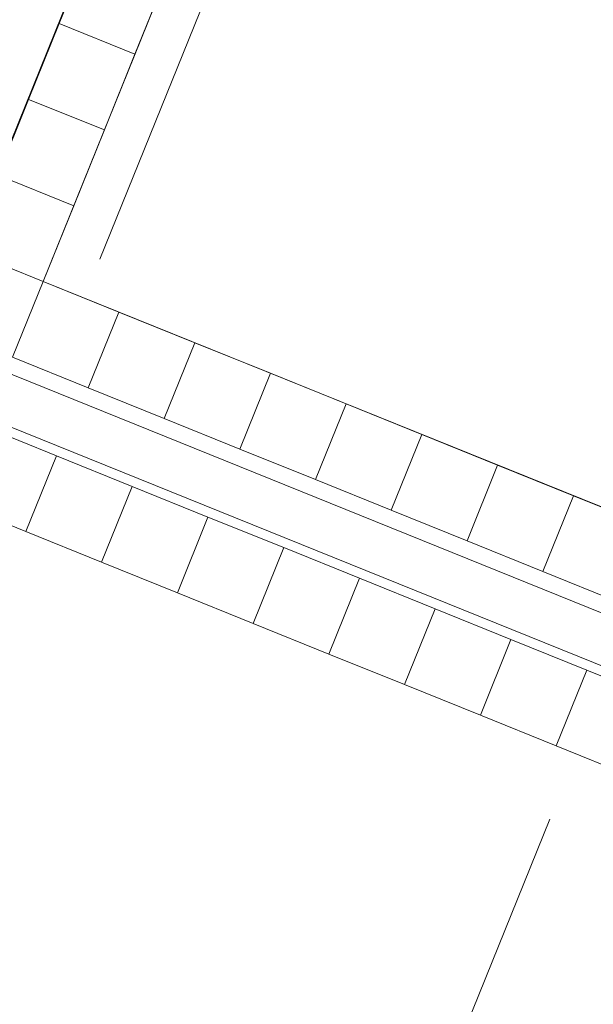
# Model space of a CAD drawing. Header units: millimetres. Extents: x -526411 to -400573, y 47353 to 130199.
# Tile 214 of 256: x -476555 to -473044, y 76331 to 82358. Entities that reach past the tile are written whole.
import ezdxf

# ---------------------------------------------------------------- set-up
doc = ezdxf.new("R2010")
doc.units = ezdxf.units.MM
for name, color, linetype, lineweight in [('01_ALGEMEEN', 7, 'Continuous', 18), ('18_BESTAANDE_CONSTRUCTIE', 7, 'Continuous', 18), ('HATCH_REACTORS', 7, 'Continuous', 18), ('m-pg-03_AI_dwg', 8, 'Continuous', 18)]:
    doc.layers.add(name, color=color, linetype=linetype, lineweight=lineweight)

# ---------------------------------------------------------------- blocks, each defined once
blk = doc.blocks.new('m-pg-03_AI_dwg_block 2008-640975-3e Verdieping - Percelen telling LI')
at = {"layer": '01_ALGEMEEN', "color": 133, "flags": 128}
blk.add_lwpolyline([(-535.06, -218.2), (-222.17, -344.64), (-436.67, -876.73), (-749.97, -750.13)], dxfattribs=at)
blk = doc.blocks.new('m-pg-03_AI_dwg_block 2009-640976-3e Verdieping - Percelen telling LI')
at = {"layer": '01_ALGEMEEN', "color": 133, "flags": 128}
blk.add_lwpolyline([(-540.11, -230.74), (-239.75, -352.1), (-444.14, -859.14), (-744.9, -737.61)], dxfattribs=at)
blk = doc.blocks.new('m-pg-03_AI_dwg_block 2041-641007-3e Verdieping - Percelen telling LI')
at = {"layer": '01_ALGEMEEN', "color": 213, "lineweight": 13}
blk.add_line((-337.04, -360.81), (-407.42, -535.11), dxfattribs=at)
blk = doc.blocks.new('m-pg-03_AI_dwg_block 2042-641008-3e Verdieping - Percelen telling LI')
at = {"layer": '01_ALGEMEEN', "color": 253, "lineweight": 25}
blk.add_line((-407.42, -535.11), (-415.32, -507.24), dxfattribs=at)
blk = doc.blocks.new('m-pg-03_AI_dwg_block 2043-641009-3e Verdieping - Percelen telling LI')
at = {"layer": '01_ALGEMEEN', "color": 253, "lineweight": 25}
blk.add_line((-407.42, -535.11), (-383.23, -520.53), dxfattribs=at)
blk = doc.blocks.new('m-pg-03_AI_dwg_block 2040-641010-3e Verdieping - Percelen telling LI')
for name in ['m-pg-03_AI_dwg_block 2041-641007-3e Verdieping - Percelen telling LI', 'm-pg-03_AI_dwg_block 2042-641008-3e Verdieping - Percelen telling LI', 'm-pg-03_AI_dwg_block 2043-641009-3e Verdieping - Percelen telling LI']:
    blk.add_blockref(name, (0, 0))
blk = doc.blocks.new('m-pg-03_AI_dwg_block 2005-641148-3e Verdieping - Percelen telling LI')
for name in ['m-pg-03_AI_dwg_block 2008-640975-3e Verdieping - Percelen telling LI', 'm-pg-03_AI_dwg_block 2009-640976-3e Verdieping - Percelen telling LI', 'm-pg-03_AI_dwg_block 2040-641010-3e Verdieping - Percelen telling LI']:
    blk.add_blockref(name, (0, 0))
blk = doc.blocks.new('m-pg-03_AI_dwg_block 2-641149-3e Verdieping - Percelen telling LI')
blk.add_blockref('m-pg-03_AI_dwg_block 2005-641148-3e Verdieping - Percelen telling LI', (0, 0))
blk = doc.blocks.new('m-pg-03_AI_dwg_block 2548-641517-3e Verdieping - Percelen telling LI')
at = {"layer": '01_ALGEMEEN', "color": 133}
for points in [[(-114.81, 682.91), (-114.81, 682.91), (-476.64, -212.66), (-476.64, -212.66)], [(-476.64, -212.66), (-476.64, -212.66), (-225.6, -314.01), (-225.6, -314.01)]]:
    blk.add_open_spline(points, degree=3, dxfattribs=at)
blk = doc.blocks.new('m-pg-03_AI_dwg_block 2559-641528-3e Verdieping - Percelen telling LI')
at = {"layer": '01_ALGEMEEN', "color": 133, "flags": 128}
blk.add_lwpolyline([(-235.76, -339.14), (-202.95, -257.9), (1518.31, -953.01), (1518.31, 1015.4), (1317.45, 1015.4), (1317.45, 706), (-130.31, 706), (-507.88, -229.19)], dxfattribs=at)
blk = doc.blocks.new('m-pg-03_AI_dwg_block 3043-642011-3e Verdieping - Percelen telling LI')
at = {"layer": '01_ALGEMEEN', "color": 9, "lineweight": 9, "flags": 128}
blk.add_lwpolyline([(-472.21, -141.6), (-451.33, -150.03), (-442.9, -129.16), (-463.77, -120.72)], close=True, dxfattribs=at)
blk = doc.blocks.new('m-pg-03_AI_dwg_block 3042-642012-3e Verdieping - Percelen telling LI')
blk.add_blockref('m-pg-03_AI_dwg_block 3043-642011-3e Verdieping - Percelen telling LI', (0, 0))
blk = doc.blocks.new('m-pg-03_AI_dwg_block 3045-642013-3e Verdieping - Percelen telling LI')
at = {"layer": '01_ALGEMEEN', "color": 9, "lineweight": 9, "flags": 128}
blk.add_lwpolyline([(-480.64, -162.47), (-459.77, -170.91), (-451.33, -150.03), (-472.21, -141.6)], close=True, dxfattribs=at)
blk = doc.blocks.new('m-pg-03_AI_dwg_block 3044-642014-3e Verdieping - Percelen telling LI')
blk.add_blockref('m-pg-03_AI_dwg_block 3045-642013-3e Verdieping - Percelen telling LI', (0, 0))
blk = doc.blocks.new('m-pg-03_AI_dwg_block 3047-642015-3e Verdieping - Percelen telling LI')
at = {"layer": '01_ALGEMEEN', "color": 9, "lineweight": 9, "flags": 128}
blk.add_lwpolyline([(-489.08, -183.35), (-468.2, -191.79), (-459.77, -170.91), (-480.64, -162.47)], close=True, dxfattribs=at)
blk = doc.blocks.new('m-pg-03_AI_dwg_block 3046-642016-3e Verdieping - Percelen telling LI')
blk.add_blockref('m-pg-03_AI_dwg_block 3047-642015-3e Verdieping - Percelen telling LI', (0, 0))
blk = doc.blocks.new('m-pg-03_AI_dwg_block 3049-642017-3e Verdieping - Percelen telling LI')
at = {"layer": '01_ALGEMEEN', "color": 9, "lineweight": 9, "flags": 128}
blk.add_lwpolyline([(-497.51, -204.23), (-476.64, -212.66), (-468.2, -191.79), (-489.08, -183.35)], close=True, dxfattribs=at)
blk = doc.blocks.new('m-pg-03_AI_dwg_block 3048-642018-3e Verdieping - Percelen telling LI')
blk.add_blockref('m-pg-03_AI_dwg_block 3049-642017-3e Verdieping - Percelen telling LI', (0, 0))
blk = doc.blocks.new('m-pg-03_AI_dwg_block 3051-642019-3e Verdieping - Percelen telling LI')
at = {"layer": '01_ALGEMEEN', "color": 9, "lineweight": 9, "flags": 128}
blk.add_lwpolyline([(-505.95, -225.1), (-485.07, -233.54), (-476.64, -212.66), (-497.51, -204.23)], close=True, dxfattribs=at)
blk = doc.blocks.new('m-pg-03_AI_dwg_block 3050-642020-3e Verdieping - Percelen telling LI')
blk.add_blockref('m-pg-03_AI_dwg_block 3051-642019-3e Verdieping - Percelen telling LI', (0, 0))
blk = doc.blocks.new('m-pg-03_AI_dwg_block 3053-642021-3e Verdieping - Percelen telling LI')
at = {"layer": '01_ALGEMEEN', "color": 9, "lineweight": 9, "flags": 128}
blk.add_lwpolyline([(-485.07, -233.54), (-464.19, -241.97), (-455.76, -221.09), (-476.64, -212.66)], close=True, dxfattribs=at)
blk = doc.blocks.new('m-pg-03_AI_dwg_block 3052-642022-3e Verdieping - Percelen telling LI')
blk.add_blockref('m-pg-03_AI_dwg_block 3053-642021-3e Verdieping - Percelen telling LI', (0, 0))
blk = doc.blocks.new('m-pg-03_AI_dwg_block 3055-642023-3e Verdieping - Percelen telling LI')
at = {"layer": '01_ALGEMEEN', "color": 9, "lineweight": 9, "flags": 128}
blk.add_lwpolyline([(-464.19, -241.97), (-443.32, -250.41), (-434.88, -229.53), (-455.76, -221.1)], close=True, dxfattribs=at)
blk = doc.blocks.new('m-pg-03_AI_dwg_block 3054-642024-3e Verdieping - Percelen telling LI')
blk.add_blockref('m-pg-03_AI_dwg_block 3055-642023-3e Verdieping - Percelen telling LI', (0, 0))
blk = doc.blocks.new('m-pg-03_AI_dwg_block 3057-642025-3e Verdieping - Percelen telling LI')
at = {"layer": '01_ALGEMEEN', "color": 9, "lineweight": 9, "flags": 128}
blk.add_lwpolyline([(-443.32, -250.41), (-422.44, -258.84), (-414.01, -237.96), (-434.88, -229.53)], close=True, dxfattribs=at)
blk = doc.blocks.new('m-pg-03_AI_dwg_block 3056-642026-3e Verdieping - Percelen telling LI')
blk.add_blockref('m-pg-03_AI_dwg_block 3057-642025-3e Verdieping - Percelen telling LI', (0, 0))
blk = doc.blocks.new('m-pg-03_AI_dwg_block 3059-642027-3e Verdieping - Percelen telling LI')
at = {"layer": '01_ALGEMEEN', "color": 9, "lineweight": 9, "flags": 128}
blk.add_lwpolyline([(-422.44, -258.84), (-401.57, -267.27), (-393.13, -246.4), (-414.01, -237.96)], close=True, dxfattribs=at)
blk = doc.blocks.new('m-pg-03_AI_dwg_block 3058-642028-3e Verdieping - Percelen telling LI')
blk.add_blockref('m-pg-03_AI_dwg_block 3059-642027-3e Verdieping - Percelen telling LI', (0, 0))
blk = doc.blocks.new('m-pg-03_AI_dwg_block 3061-642029-3e Verdieping - Percelen telling LI')
at = {"layer": '01_ALGEMEEN', "color": 9, "lineweight": 9, "flags": 128}
blk.add_lwpolyline([(-401.57, -267.27), (-380.69, -275.71), (-372.25, -254.83), (-393.13, -246.4)], close=True, dxfattribs=at)
blk = doc.blocks.new('m-pg-03_AI_dwg_block 3060-642030-3e Verdieping - Percelen telling LI')
blk.add_blockref('m-pg-03_AI_dwg_block 3061-642029-3e Verdieping - Percelen telling LI', (0, 0))
blk = doc.blocks.new('m-pg-03_AI_dwg_block 3063-642031-3e Verdieping - Percelen telling LI')
at = {"layer": '01_ALGEMEEN', "color": 9, "lineweight": 9, "flags": 128}
blk.add_lwpolyline([(-380.69, -275.71), (-359.81, -284.14), (-351.38, -263.27), (-372.25, -254.83)], close=True, dxfattribs=at)
blk = doc.blocks.new('m-pg-03_AI_dwg_block 3062-642032-3e Verdieping - Percelen telling LI')
blk.add_blockref('m-pg-03_AI_dwg_block 3063-642031-3e Verdieping - Percelen telling LI', (0, 0))
blk = doc.blocks.new('m-pg-03_AI_dwg_block 3065-642033-3e Verdieping - Percelen telling LI')
at = {"layer": '01_ALGEMEEN', "color": 9, "lineweight": 9, "flags": 128}
blk.add_lwpolyline([(-359.81, -284.14), (-338.94, -292.58), (-330.5, -271.7), (-351.38, -263.27)], close=True, dxfattribs=at)
blk = doc.blocks.new('m-pg-03_AI_dwg_block 3064-642034-3e Verdieping - Percelen telling LI')
blk.add_blockref('m-pg-03_AI_dwg_block 3065-642033-3e Verdieping - Percelen telling LI', (0, 0))
blk = doc.blocks.new('m-pg-03_AI_dwg_block 3067-642035-3e Verdieping - Percelen telling LI')
at = {"layer": '01_ALGEMEEN', "color": 9, "lineweight": 9, "flags": 128}
blk.add_lwpolyline([(-338.94, -292.58), (-318.06, -301.01), (-309.63, -280.13), (-330.5, -271.7)], close=True, dxfattribs=at)
blk = doc.blocks.new('m-pg-03_AI_dwg_block 3066-642036-3e Verdieping - Percelen telling LI')
blk.add_blockref('m-pg-03_AI_dwg_block 3067-642035-3e Verdieping - Percelen telling LI', (0, 0))
blk = doc.blocks.new('m-pg-03_AI_dwg_block 4143-643111-3e Verdieping - Percelen telling LI')
at = {"layer": '01_ALGEMEEN', "color": 9, "lineweight": 9, "flags": 128}
blk.add_lwpolyline([(-305.97, -328.18), (-326.84, -319.76), (-335.27, -340.64), (-314.39, -349.06)], close=True, dxfattribs=at)
blk = doc.blocks.new('m-pg-03_AI_dwg_block 4142-643112-3e Verdieping - Percelen telling LI')
blk.add_blockref('m-pg-03_AI_dwg_block 4143-643111-3e Verdieping - Percelen telling LI', (0, 0))
blk = doc.blocks.new('m-pg-03_AI_dwg_block 4145-643113-3e Verdieping - Percelen telling LI')
at = {"layer": '01_ALGEMEEN', "color": 9, "lineweight": 9, "flags": 128}
blk.add_lwpolyline([(-326.84, -319.75), (-347.72, -311.32), (-356.15, -332.2), (-335.27, -340.63)], close=True, dxfattribs=at)
blk = doc.blocks.new('m-pg-03_AI_dwg_block 4144-643114-3e Verdieping - Percelen telling LI')
blk.add_blockref('m-pg-03_AI_dwg_block 4145-643113-3e Verdieping - Percelen telling LI', (0, 0))
blk = doc.blocks.new('m-pg-03_AI_dwg_block 4147-643115-3e Verdieping - Percelen telling LI')
at = {"layer": '01_ALGEMEEN', "color": 9, "lineweight": 9, "flags": 128}
blk.add_lwpolyline([(-347.72, -311.32), (-368.6, -302.89), (-377.02, -323.77), (-356.14, -332.2)], close=True, dxfattribs=at)
blk = doc.blocks.new('m-pg-03_AI_dwg_block 4146-643116-3e Verdieping - Percelen telling LI')
blk.add_blockref('m-pg-03_AI_dwg_block 4147-643115-3e Verdieping - Percelen telling LI', (0, 0))
blk = doc.blocks.new('m-pg-03_AI_dwg_block 4149-643117-3e Verdieping - Percelen telling LI')
at = {"layer": '01_ALGEMEEN', "color": 9, "lineweight": 9, "flags": 128}
blk.add_lwpolyline([(-368.59, -302.88), (-389.47, -294.46), (-397.9, -315.33), (-377.02, -323.76)], close=True, dxfattribs=at)
blk = doc.blocks.new('m-pg-03_AI_dwg_block 4148-643118-3e Verdieping - Percelen telling LI')
blk.add_blockref('m-pg-03_AI_dwg_block 4149-643117-3e Verdieping - Percelen telling LI', (0, 0))
blk = doc.blocks.new('m-pg-03_AI_dwg_block 4151-643119-3e Verdieping - Percelen telling LI')
at = {"layer": '01_ALGEMEEN', "color": 9, "lineweight": 9, "flags": 128}
blk.add_lwpolyline([(-389.47, -294.45), (-410.35, -286.02), (-418.78, -306.9), (-397.9, -315.33)], close=True, dxfattribs=at)
blk = doc.blocks.new('m-pg-03_AI_dwg_block 4150-643120-3e Verdieping - Percelen telling LI')
blk.add_blockref('m-pg-03_AI_dwg_block 4151-643119-3e Verdieping - Percelen telling LI', (0, 0))
blk = doc.blocks.new('m-pg-03_AI_dwg_block 4153-643121-3e Verdieping - Percelen telling LI')
at = {"layer": '01_ALGEMEEN', "color": 9, "lineweight": 9, "flags": 128}
blk.add_lwpolyline([(-410.35, -286.01), (-431.23, -277.59), (-439.65, -298.47), (-418.77, -306.89)], close=True, dxfattribs=at)
blk = doc.blocks.new('m-pg-03_AI_dwg_block 4152-643122-3e Verdieping - Percelen telling LI')
blk.add_blockref('m-pg-03_AI_dwg_block 4153-643121-3e Verdieping - Percelen telling LI', (0, 0))
blk = doc.blocks.new('m-pg-03_AI_dwg_block 4155-643123-3e Verdieping - Percelen telling LI')
at = {"layer": '01_ALGEMEEN', "color": 9, "lineweight": 9, "flags": 128}
blk.add_lwpolyline([(-431.22, -277.58), (-452.1, -269.15), (-460.53, -290.03), (-439.65, -298.46)], close=True, dxfattribs=at)
blk = doc.blocks.new('m-pg-03_AI_dwg_block 4154-643124-3e Verdieping - Percelen telling LI')
blk.add_blockref('m-pg-03_AI_dwg_block 4155-643123-3e Verdieping - Percelen telling LI', (0, 0))
blk = doc.blocks.new('m-pg-03_AI_dwg_block 4157-643125-3e Verdieping - Percelen telling LI')
at = {"layer": '01_ALGEMEEN', "color": 9, "lineweight": 9, "flags": 128}
blk.add_lwpolyline([(-452.1, -269.15), (-472.98, -260.72), (-481.4, -281.6), (-460.53, -290.02)], close=True, dxfattribs=at)
blk = doc.blocks.new('m-pg-03_AI_dwg_block 4156-643126-3e Verdieping - Percelen telling LI')
blk.add_blockref('m-pg-03_AI_dwg_block 4157-643125-3e Verdieping - Percelen telling LI', (0, 0))
blk = doc.blocks.new('m-pg-03_AI_dwg_block 4159-643127-3e Verdieping - Percelen telling LI')
at = {"layer": '01_ALGEMEEN', "color": 9, "lineweight": 9, "flags": 128}
blk.add_lwpolyline([(-472.97, -260.71), (-493.85, -252.28), (-502.28, -273.16), (-481.4, -281.59)], close=True, dxfattribs=at)
blk = doc.blocks.new('m-pg-03_AI_dwg_block 4158-643128-3e Verdieping - Percelen telling LI')
blk.add_blockref('m-pg-03_AI_dwg_block 4159-643127-3e Verdieping - Percelen telling LI', (0, 0))
blk = doc.blocks.new('m-pg-03_AI_dwg_block 4813-643781-3e Verdieping - Percelen telling LI')
at = {"layer": '18_BESTAANDE_CONSTRUCTIE', "color": 9, "lineweight": 9}
blk.add_line((-461.01, -206.55), (-96.13, 696.71), dxfattribs=at)
blk = doc.blocks.new('m-pg-03_AI_dwg_block 4640-643795-3e Verdieping - Percelen telling LI')
blk.add_blockref('m-pg-03_AI_dwg_block 4813-643781-3e Verdieping - Percelen telling LI', (0, 0))
blk = doc.blocks.new('m-pg-03_AI_dwg_block 7551-646520-3e Verdieping - Percelen telling LI')
at = {"layer": 'HATCH_REACTORS', "color": 133, "flags": 128}
blk.add_lwpolyline([(1015.34, -655.05), (985.36, -737.77), (1518.31, -953.01), (1518.31, 717.03), (1518.31, 1014.01), (1342.67, 1014.01), (1342.67, 683.03), (-114.81, 683.03), (-476.64, -212.66), (-225.6, -314.01), (-202.95, -257.9), (985.36, -737.77)], dxfattribs=at)
blk = doc.blocks.new('m-pg-03_AI_dwg-638970-3e Verdieping - Percelen telling LI')
for name in ['m-pg-03_AI_dwg_block 2-641149-3e Verdieping - Percelen telling LI', 'm-pg-03_AI_dwg_block 4640-643795-3e Verdieping - Percelen telling LI', 'm-pg-03_AI_dwg_block 2559-641528-3e Verdieping - Percelen telling LI', 'm-pg-03_AI_dwg_block 2548-641517-3e Verdieping - Percelen telling LI', 'm-pg-03_AI_dwg_block 7551-646520-3e Verdieping - Percelen telling LI', 'm-pg-03_AI_dwg_block 3042-642012-3e Verdieping - Percelen telling LI', 'm-pg-03_AI_dwg_block 3044-642014-3e Verdieping - Percelen telling LI', 'm-pg-03_AI_dwg_block 3046-642016-3e Verdieping - Percelen telling LI', 'm-pg-03_AI_dwg_block 3048-642018-3e Verdieping - Percelen telling LI', 'm-pg-03_AI_dwg_block 3050-642020-3e Verdieping - Percelen telling LI', 'm-pg-03_AI_dwg_block 3052-642022-3e Verdieping - Percelen telling LI', 'm-pg-03_AI_dwg_block 3054-642024-3e Verdieping - Percelen telling LI', 'm-pg-03_AI_dwg_block 3056-642026-3e Verdieping - Percelen telling LI', 'm-pg-03_AI_dwg_block 3058-642028-3e Verdieping - Percelen telling LI', 'm-pg-03_AI_dwg_block 3060-642030-3e Verdieping - Percelen telling LI', 'm-pg-03_AI_dwg_block 4158-643128-3e Verdieping - Percelen telling LI', 'm-pg-03_AI_dwg_block 3062-642032-3e Verdieping - Percelen telling LI', 'm-pg-03_AI_dwg_block 4156-643126-3e Verdieping - Percelen telling LI', 'm-pg-03_AI_dwg_block 3064-642034-3e Verdieping - Percelen telling LI', 'm-pg-03_AI_dwg_block 4154-643124-3e Verdieping - Percelen telling LI', 'm-pg-03_AI_dwg_block 3066-642036-3e Verdieping - Percelen telling LI', 'm-pg-03_AI_dwg_block 4152-643122-3e Verdieping - Percelen telling LI', 'm-pg-03_AI_dwg_block 4150-643120-3e Verdieping - Percelen telling LI', 'm-pg-03_AI_dwg_block 4148-643118-3e Verdieping - Percelen telling LI', 'm-pg-03_AI_dwg_block 4146-643116-3e Verdieping - Percelen telling LI', 'm-pg-03_AI_dwg_block 4144-643114-3e Verdieping - Percelen telling LI', 'm-pg-03_AI_dwg_block 4142-643112-3e Verdieping - Percelen telling LI']:
    blk.add_blockref(name, (0, 0))

msp = doc.modelspace()

# ---------------------------------------------------------------- block references
at = {"layer": 'm-pg-03_AI_dwg', "color": 133, "xscale": 22.2068924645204, "yscale": 22.2068924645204, "zscale": 22.2068924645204}
msp.add_blockref('m-pg-03_AI_dwg-638970-3e Verdieping - Percelen telling LI', (-465826.5, 85478), dxfattribs=at)

doc.saveas('drawing.dxf')
